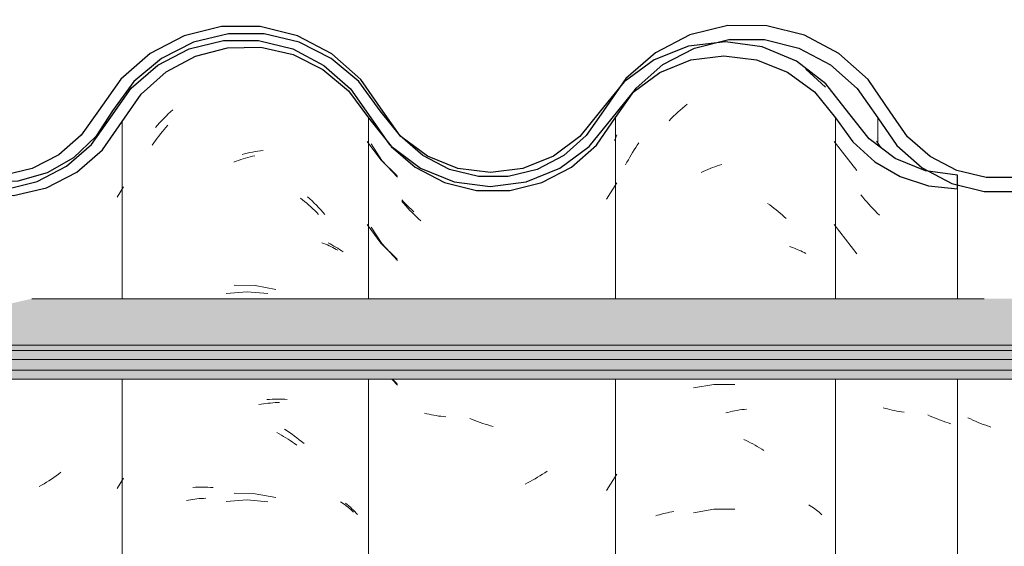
# Model space of a CAD drawing. Header units: metres. Extents: x -28.2 to 13.6, y -1.6 to 5.9.
# Tile 72 of 159: x -16.201 to -15.844, y 3.718 to 3.908. Entities that reach past the tile are written whole.
import ezdxf

# ---------------------------------------------------------------- set-up
doc = ezdxf.new("R2010")
doc.units = ezdxf.units.M
doc.layers.add('A-GLAZ-CWMG', color=7, linetype='Continuous', lineweight=5)
doc.layers.add('A-ROOF', color=7, linetype='Continuous', lineweight=5)
pattern_1 = [(50, (-14.575, 2.812), (0.364365, -0.031877), [0.0381, -0.4191]), (355, (-14.575, 2.812), (-0.070485, 0.382117), [0.03048, -0.33528]), (100.451, (-14.545, 2.81), (0.293886, 0.35023), [0.03238, -0.35618]), (46.184, (-14.575, 2.914), (0.54216, -0.08408), [0.05715, -0.62865]), (96.636, (-14.53, 2.907), (0.4748, 0.49485), [0.04857, -0.53427]), (351.184, (-14.575, 2.914), (0.47481, 0.49485), [0.04572, -0.50292]), (21, (-14.524, 2.888), (0.303226, -0.204528), [0.0381, -0.4191]), (326, (-14.524, 2.888), (0.123607, 0.36838), [0.03048, -0.33528]), (71.451, (-14.499, 2.871), (0.426833, 0.16384), [0.03238, -0.35618]), (37.5, (-14.575, 2.812), (0.0061807, 0.169108), [0.01676, -0.31445, 0.01676, -0.3236, -0.33655]), (37.5, (-14.575, 2.812), (0.0061807, 0.169108), [-0.67158, 0.01676, -0.31979]), (7.5, (-14.575, 2.812), (0.133641, 0.200358), [0.01676, -0.17729, 0.01676, -0.30683, -0.12827]), (7.5, (-14.575, 2.812), (0.133641, 0.200358), [-0.51765, 0.01676, -0.11151]), (327.5, (-14.688, 2.812), (0.2711816, -0.0114606), [0.01676, -0.11024, 0.01676, -0.37948, -0.52578]), (327.5, (-14.688, 2.812), (0.2711816, -0.0114606), [-0.52324, 0.01676, -0.50902]), (317.5, (-14.739, 2.812), (0.296258, 0.05085), [0.01676, -0.14834, 0.01676, -0.24638, -0.37338]), (317.5, (-14.739, 2.812), (0.296258, 0.05085), [-0.42824, 0.01676, -0.35662])]

# ---------------------------------------------------------------- blocks, each defined once
blk = doc.blocks.new('FP_11-D')
at = {"layer": 'A-GLAZ-CWMG', "color": 9, "true_color": 0xc0c0c0}
for p, q in [((-15.96192, 3.87499), (-15.96109, 3.87573)), ((-15.96109, 3.87573), (-15.96025, 3.87645)), ((-15.96025, 3.87645), (-15.9594, 3.87716)), ((-15.9594, 3.87716), (-15.95854, 3.87785)), ((-15.96514, 3.87188), (-15.96435, 3.87268)), ((-15.96435, 3.87268), (-15.96355, 3.87347)), ((-15.96355, 3.87347), (-15.96274, 3.87424)), ((-15.96274, 3.87424), (-15.96192, 3.87499))]:
    blk.add_line(p, q, dxfattribs=at)
blk = doc.blocks.new('FP_12-D')
at = {"layer": 'A-GLAZ-CWMG', "color": 9, "true_color": 0xc0c0c0}
for p, q in [((-15.98451, 3.86577), (-15.98498, 3.86474)), ((-15.98406, 3.86682), (-15.98451, 3.86577)), ((-16.07317, 3.8635), (-16.06922, 3.85752)), ((-16.06922, 3.85752), (-16.0636, 3.85146)), ((-15.98789, 3.84342), (-15.98406, 3.84939)), ((-16.06131, 3.84184), (-16.06203, 3.84267)), ((-16.06058, 3.84101), (-16.06131, 3.84184)), ((-16.05983, 3.8402), (-16.06058, 3.84101)), ((-16.05908, 3.8394), (-16.05983, 3.8402)), ((-16.05831, 3.83862), (-16.05908, 3.8394)), ((-16.05754, 3.83785), (-16.05831, 3.83862)), ((-16.05675, 3.8371), (-16.05754, 3.83785)), ((-16.05596, 3.83636), (-16.05675, 3.8371)), ((-16.07317, 3.83336), (-16.06922, 3.82738)), ((-16.05516, 3.83563), (-16.05596, 3.83636)), ((-16.06922, 3.82738), (-16.0636, 3.82131)), ((-16.06559, 3.77825), (-16.0636, 3.7761)), ((-16.05294, 3.76574), (-16.05377, 3.76594)), ((-16.05211, 3.76555), (-16.05294, 3.76574)), ((-16.05127, 3.76537), (-16.05211, 3.76555)), ((-16.05042, 3.76521), (-16.05127, 3.76537)), ((-16.04956, 3.76506), (-16.05042, 3.76521)), ((-16.04869, 3.76493), (-16.04956, 3.76506)), ((-16.04782, 3.76482), (-16.04869, 3.76493)), ((-16.04694, 3.76472), (-16.04782, 3.76482)), ((-16.04606, 3.76464), (-16.04694, 3.76472)), ((-16.03645, 3.76363), (-16.03738, 3.76402)), ((-16.03552, 3.76326), (-16.03645, 3.76363)), ((-16.03458, 3.76291), (-16.03552, 3.76326)), ((-16.03364, 3.76258), (-16.03458, 3.76291)), ((-16.03271, 3.76226), (-16.03364, 3.76258)), ((-16.03176, 3.76196), (-16.03271, 3.76226)), ((-16.03082, 3.76168), (-16.03176, 3.76196)), ((-16.02988, 3.76141), (-16.03082, 3.76168)), ((-16.02894, 3.76117), (-16.02988, 3.76141)), ((-16.01105, 3.74384), (-16.01194, 3.74328)), ((-16.01017, 3.74441), (-16.01105, 3.74384)), ((-16.0093, 3.745), (-16.01017, 3.74441)), ((-15.98789, 3.73792), (-15.98406, 3.74389)), ((-16.01645, 3.74074), (-16.01736, 3.74028)), ((-16.01553, 3.74121), (-16.01645, 3.74074)), ((-16.01463, 3.74171), (-16.01553, 3.74121)), ((-16.01373, 3.74222), (-16.01463, 3.74171)), ((-16.01283, 3.74274), (-16.01373, 3.74222)), ((-16.01194, 3.74328), (-16.01283, 3.74274))]:
    blk.add_line(p, q, dxfattribs=at)
blk = doc.blocks.new('FP_13-D')
at = {"layer": 'A-GLAZ-CWMG', "color": 9, "true_color": 0xc0c0c0}
for p, q in [((-16.14587, 3.87508), (-16.14505, 3.87583)), ((-16.14906, 3.87191), (-16.14828, 3.87273)), ((-16.14828, 3.87273), (-16.14748, 3.87352)), ((-16.14748, 3.87352), (-16.14668, 3.87431)), ((-16.14668, 3.87431), (-16.14587, 3.87508)), ((-16.15134, 3.86938), (-16.15059, 3.87024)), ((-16.15059, 3.87024), (-16.14983, 3.87108)), ((-16.14983, 3.87108), (-16.14906, 3.87191)), ((-16.11994, 3.85965), (-16.11898, 3.8599)), ((-16.11898, 3.8599), (-16.11803, 3.86013)), ((-16.11803, 3.86013), (-16.11707, 3.86034)), ((-16.11707, 3.86034), (-16.11612, 3.86054)), ((-16.11612, 3.86054), (-16.11517, 3.86072)), ((-16.11517, 3.86072), (-16.11422, 3.86088)), ((-16.11422, 3.86088), (-16.11327, 3.86102)), ((-16.11327, 3.86102), (-16.11233, 3.86114)), ((-16.09621, 3.8443), (-16.09538, 3.84356)), ((-16.09538, 3.84356), (-16.09456, 3.8428)), ((-16.09456, 3.8428), (-16.09376, 3.84202)), ((-16.09376, 3.84202), (-16.09296, 3.84123)), ((-16.09296, 3.84123), (-16.09217, 3.84043)), ((-16.09217, 3.84043), (-16.0914, 3.8396)), ((-16.0914, 3.8396), (-16.09063, 3.83877)), ((-16.09063, 3.83877), (-16.08988, 3.83792)), ((-16.08876, 3.82759), (-16.08804, 3.82724)), ((-16.08804, 3.82724), (-16.08733, 3.82688)), ((-16.08733, 3.82688), (-16.08663, 3.8265)), ((-16.08663, 3.8265), (-16.08594, 3.82611)), ((-16.08594, 3.82611), (-16.08527, 3.82571)), ((-16.08527, 3.82571), (-16.08461, 3.82529)), ((-16.08461, 3.82529), (-16.08397, 3.82486)), ((-16.08397, 3.82486), (-16.08333, 3.82442)), ((-16.11517, 3.81214), (-16.12281, 3.81236)), ((-16.10766, 3.81075), (-16.11517, 3.81214)), ((-16.1109, 3.77086), (-16.10997, 3.77094)), ((-16.10997, 3.77094), (-16.10904, 3.77099)), ((-16.10904, 3.77099), (-16.10811, 3.77103)), ((-16.10811, 3.77103), (-16.10719, 3.77106)), ((-16.10719, 3.77106), (-16.10627, 3.77106)), ((-16.10627, 3.77106), (-16.10536, 3.77105)), ((-16.10536, 3.77105), (-16.10445, 3.77102)), ((-16.10445, 3.77102), (-16.10355, 3.77097)), ((-16.10448, 3.76013), (-16.10358, 3.75955)), ((-16.10358, 3.75955), (-16.10269, 3.75894)), ((-16.10269, 3.75894), (-16.1018, 3.75832)), ((-16.1018, 3.75832), (-16.10092, 3.75769)), ((-16.10092, 3.75769), (-16.10004, 3.75703)), ((-16.10004, 3.75703), (-16.09918, 3.75636)), ((-16.09918, 3.75636), (-16.09832, 3.75567)), ((-16.09832, 3.75567), (-16.09747, 3.75497)), ((-16.13774, 3.73905), (-16.13684, 3.73911)), ((-16.13684, 3.73911), (-16.13594, 3.73915)), ((-16.13594, 3.73915), (-16.13503, 3.73917)), ((-16.13503, 3.73917), (-16.13411, 3.73917)), ((-16.13411, 3.73917), (-16.13319, 3.73916)), ((-16.13319, 3.73916), (-16.13227, 3.73913)), ((-16.13227, 3.73913), (-16.13134, 3.73908)), ((-16.13134, 3.73908), (-16.1304, 3.73901)), ((-16.11517, 3.73678), (-16.12281, 3.737)), ((-16.10766, 3.73539), (-16.11517, 3.73678)), ((-16.08241, 3.73331), (-16.08181, 3.73284)), ((-16.08181, 3.73284), (-16.08123, 3.73236)), ((-16.08123, 3.73236), (-16.08066, 3.73186)), ((-16.08066, 3.73186), (-16.08011, 3.73136)), ((-16.08011, 3.73136), (-16.07958, 3.73085)), ((-16.07958, 3.73085), (-16.07906, 3.73032)), ((-16.07906, 3.73032), (-16.07855, 3.72979)), ((-16.07855, 3.72979), (-16.07806, 3.72924))]:
    blk.add_line(p, q, dxfattribs=at)
blk = doc.blocks.new('FP_21-D')
at = {"layer": 'A-GLAZ-CWMG', "color": 9, "true_color": 0xc0c0c0}
for p, q in [((-15.89002, 3.86441), (-15.88833, 3.86208)), ((-15.85594, 3.76388), (-15.85685, 3.76433)), ((-15.85501, 3.76345), (-15.85594, 3.76388)), ((-15.85409, 3.76304), (-15.85501, 3.76345)), ((-15.85316, 3.76264), (-15.85409, 3.76304)), ((-15.85223, 3.76226), (-15.85316, 3.76264)), ((-15.85129, 3.7619), (-15.85223, 3.76226)), ((-15.85036, 3.76156), (-15.85129, 3.7619)), ((-15.84942, 3.76123), (-15.85036, 3.76156)), ((-15.84848, 3.76092), (-15.84942, 3.76123))]:
    blk.add_line(p, q, dxfattribs=at)
blk = doc.blocks.new('Rectangular Mullion - Telha Fibrocimento - Ondulada-1908998-D')
at = {"layer": 'A-GLAZ-CWMG', "true_color": 0x808080}
h = blk.add_hatch(dxfattribs=at)
h.set_pattern_fill('FP_4', color=8, style=0, pattern_type=2)
h.set_pattern_definition(pattern_1)
h.paths.add_polyline_path([(-15.64976, 3.84479), (-15.63673, 3.84814), (-15.6268, 3.85325), (-15.6175, 3.86139), (-15.60349, 3.88151), (-15.59446, 3.88956), (-15.58383, 3.89525), (-15.57189, 3.89828), (-15.55888, 3.89817), (-15.54622, 3.89472), (-15.53761, 3.89044), (-15.52835, 3.88268), (-15.51284, 3.86263), (-15.50226, 3.85474), (-15.4887, 3.8496), (-15.47691, 3.84809), (-15.47004, 3.84896), (-15.47004, 3.85399), (-15.47701, 3.85312), (-15.49005, 3.85517), (-15.49973, 3.85907), (-15.50932, 3.86618), (-15.52835, 3.88917), (-15.53459, 3.89446), (-15.54841, 3.90088), (-15.56015, 3.90338), (-15.57218, 3.90331), (-15.58454, 3.90035), (-15.59617, 3.89446), (-15.60615, 3.88602), (-15.6175, 3.86993), (-15.61994, 3.86612), (-15.62911, 3.85783), (-15.63783, 3.85294), (-15.64976, 3.84995), (-15.65929, 3.84966), (-15.67009, 3.852), (-15.68002, 3.85688), (-15.68851, 3.86402), (-15.69508, 3.873), (-15.70307, 3.88597), (-15.71397, 3.89657), (-15.72711, 3.90414), (-15.74362, 3.90826), (-15.75724, 3.90846), (-15.77153, 3.90514), (-15.78499, 3.89818), (-15.79635, 3.88808), (-15.81108, 3.86642), (-15.81921, 3.85911), (-15.82883, 3.85398), (-15.83938, 3.8513), (-15.85094, 3.85141), (-15.86272, 3.8548), (-15.87051, 3.85886), (-15.87871, 3.86609), (-15.89303, 3.88678), (-15.90361, 3.8962), (-15.91807, 3.90331), (-15.93058, 3.90625), (-15.9455, 3.90591), (-15.95759, 3.90297), (-15.97013, 3.89645), (-15.98078, 3.88711), (-15.98893, 3.87548), (-15.98561, 3.87301), (-15.9947, 3.86206), (-16.00499, 3.8551), (-16.00637, 3.85771), (-16.01122, 3.85463), (-16.01292, 3.85426), (-16.01217, 3.85165), (-16.0187, 3.84951), (-16.03001, 3.84808), (-16.03902, 3.84978), (-16.04234, 3.85233), (-16.04305, 3.84978), (-16.05672, 3.85583), (-16.06129, 3.85862), (-16.05526, 3.85402), (-16.04657, 3.84949), (-16.03427, 3.84662), (-16.02269, 3.84668), (-16.01122, 3.84951), (-16.00055, 3.8551), (-15.9915, 3.86308), (-15.97714, 3.88364), (-15.96742, 3.8922), (-15.95598, 3.89818), (-15.94346, 3.90126), (-15.92978, 3.90106), (-15.9161, 3.89713), (-15.90663, 3.89216), (-15.89693, 3.88359), (-15.88134, 3.86178), (-15.87347, 3.85479), (-15.86057, 3.8486), (-15.85026, 3.84624), (-15.83882, 3.84628), (-15.82705, 3.84925), (-15.81634, 3.85498), (-15.80729, 3.86313), (-15.79111, 3.88604), (-15.78253, 3.89375), (-15.77047, 3.90015), (-15.75679, 3.90342), (-15.74168, 3.90289), (-15.73041, 3.90003), (-15.71839, 3.89356), (-15.70825, 3.88435), (-15.69383, 3.86257), (-15.68477, 3.85414), (-15.67397, 3.84816), (-15.66207, 3.84498), (-15.65929, 3.84494)])
h.paths.add_polyline_path([(-16.17445, 3.8633), (-16.17521, 3.86397), (-16.17409, 3.86502)])
h.paths.add_polyline_path([(-16.2139, 3.84695), (-16.20576, 3.84697), (-16.19413, 3.84984), (-16.1835, 3.85538), (-16.17445, 3.8633), (-16.17084, 3.8694), (-16.16819, 3.87351), (-16.16749, 3.87314), (-16.16632, 3.8748), (-16.16684, 3.87561), (-16.16058, 3.88408), (-16.16008, 3.88363), (-16.15042, 3.89205), (-16.13683, 3.89848), (-16.12669, 3.90094), (-16.11247, 3.90109), (-16.11188, 3.90338), (-16.09922, 3.90035), (-16.0883, 3.89482), (-16.09024, 3.89192), (-16.0898, 3.89153), (-16.08275, 3.88533), (-16.08524, 3.89002), (-16.07998, 3.88802), (-16.07773, 3.88611), (-16.08062, 3.88346), (-16.07325, 3.87295), (-16.06946, 3.87502), (-16.06717, 3.87295), (-16.07692, 3.88685), (-16.08759, 3.89619), (-16.10156, 3.90302), (-16.11394, 3.90594), (-16.12732, 3.90596), (-16.14088, 3.90265), (-16.15328, 3.89619), (-16.16383, 3.88697), (-16.1798, 3.86524), (-16.18638, 3.85951), (-16.19598, 3.85454), (-16.20646, 3.85198), (-16.21772, 3.85209), (-16.22936, 3.85539), (-16.22298, 3.85198), (-16.21253, 3.84926), (-16.21389, 3.84697)])
h.paths.add_polyline_path([(-16.37552, 3.84723), (-16.36362, 3.84723), (-16.35204, 3.85003), (-16.34143, 3.85546), (-16.33146, 3.86448), (-16.31988, 3.88065), (-16.3128, 3.88684), (-16.30448, 3.89117), (-16.29539, 3.8934), (-16.28545, 3.89325), (-16.27577, 3.89056), (-16.26861, 3.88684), (-16.26125, 3.88025), (-16.2491, 3.86313), (-16.24002, 3.85526), (-16.23897, 3.85526), (-16.23963, 3.85587), (-16.23777, 3.85965), (-16.24683, 3.86257), (-16.24249, 3.86402), (-16.24683, 3.86852), (-16.25, 3.87298), (-16.25361, 3.87295), (-16.2622, 3.88521), (-16.27139, 3.89356), (-16.27788, 3.89657), (-16.28603, 3.89842), (-16.29668, 3.89824), (-16.30619, 3.89592), (-16.31555, 3.89106), (-16.32351, 3.88412), (-16.33609, 3.86661), (-16.34572, 3.85887), (-16.35418, 3.85462), (-16.3648, 3.85218), (-16.37456, 3.85218), (-16.38192, 3.84878), (-16.38004, 3.84832)])
h.paths.add_polyline_path([(-16.38005, 3.84925), (-16.38083, 3.8513), (-16.38472, 3.85003), (-16.38183, 3.84954)])
h.paths.add_polyline_path([(-16.38709, 3.85003), (-16.38623, 3.85286), (-16.38192, 3.85398), (-16.38709, 3.85557), (-16.39765, 3.86193), (-16.40517, 3.8694), (-16.41014, 3.87669), (-16.41382, 3.87295), (-16.40678, 3.86325), (-16.39584, 3.85451), (-16.39182, 3.85245)])
h.paths.add_polyline_path([(-16.03441, 3.85054), (-16.03427, 3.85163), (-16.03799, 3.85255), (-16.0349, 3.85081)])
h.paths.add_polyline_path([(-16.06604, 3.86328), (-16.06259, 3.86641), (-16.06794, 3.8694), (-16.0663, 3.86411)])
at = {"layer": 'A-GLAZ-CWMG', "lineweight": 25}
blk.add_line((-16.07325, 3.87295), (-16.06631, 3.86303), dxfattribs=at)
at = {"layer": 'A-GLAZ-CWMG'}
for p, q in [((-15.98457, 3.80742), (-15.98457, 3.87301)), ((-15.8895, 3.87295), (-15.8895, 3.86296)), ((-15.98457, 3.54319), (-15.98457, 3.77825))]:
    blk.add_line(p, q, dxfattribs=at)
at = {"layer": 'A-GLAZ-CWMG', "lineweight": 25, "flags": 128}
for points in [[(-16.06885, 3.87535), (-16.07692, 3.88685), (-16.08744, 3.89611), (-16.09983, 3.90259), (-16.11338, 3.90594), (-16.12732, 3.90596), (-16.14088, 3.90265), (-16.15328, 3.89619), (-16.16383, 3.88697), (-16.17193, 3.87548)], [(-15.88497, 3.87509), (-15.89303, 3.88678), (-15.90361, 3.8962), (-15.9161, 3.90281), (-15.92978, 3.90625), (-15.94388, 3.9063), (-15.95759, 3.90297), (-15.97013, 3.89645), (-15.98078, 3.88711), (-15.98893, 3.87548)], [(-16.16749, 3.87314), (-16.16008, 3.88363), (-16.15042, 3.89205), (-16.13908, 3.89793), (-16.12669, 3.90094), (-16.11394, 3.90091), (-16.10156, 3.89785), (-16.09024, 3.89192), (-16.08062, 3.88346), (-16.07325, 3.87295)], [(-15.98457, 3.87301), (-15.97714, 3.88364), (-15.96742, 3.8922), (-15.95598, 3.89818), (-15.94346, 3.90126), (-15.93058, 3.90125), (-15.91807, 3.89816), (-15.90663, 3.89216), (-15.89693, 3.88359), (-15.8895, 3.87295)], [(-16.2561, 3.87295), (-16.2491, 3.86313), (-16.24002, 3.85526), (-16.22936, 3.84976), (-16.21772, 3.84694), (-16.20576, 3.84697), (-16.19413, 3.84984), (-16.1835, 3.85538), (-16.17445, 3.8633), (-16.16749, 3.87314)], [(-16.17193, 3.87548), (-16.17821, 3.86663), (-16.18638, 3.85951), (-16.19598, 3.85454), (-16.20646, 3.85198), (-16.21724, 3.85198), (-16.22772, 3.85454), (-16.23731, 3.85951), (-16.24548, 3.86663), (-16.25177, 3.87548)], [(-15.98893, 3.87548), (-15.99516, 3.86653), (-16.00331, 3.85932), (-16.01292, 3.85426), (-16.02344, 3.85165), (-16.03427, 3.85163), (-16.04479, 3.85421), (-16.05442, 3.85923), (-16.06259, 3.86641), (-16.06885, 3.87535)], [(-16.06589, 3.86257), (-16.05724, 3.85506), (-16.04657, 3.84949), (-16.0349, 3.84662), (-16.02289, 3.84663), (-16.01122, 3.84951), (-16.00055, 3.8551), (-15.9915, 3.86308), (-15.98457, 3.87301)], [(-15.8895, 3.87295), (-15.88258, 3.86288), (-15.87347, 3.85479), (-15.86272, 3.84913), (-15.85094, 3.84624), (-15.83882, 3.84628), (-15.82705, 3.84925), (-15.81634, 3.85498), (-15.80729, 3.86313), (-15.80043, 3.87324)], [(-15.80491, 3.87548), (-15.81108, 3.86642), (-15.81921, 3.85911), (-15.82883, 3.85398), (-15.83938, 3.8513), (-15.85026, 3.85125), (-15.86084, 3.85382), (-15.87051, 3.85886), (-15.87871, 3.86609), (-15.88497, 3.87509)]]:
    blk.add_lwpolyline(points, dxfattribs=at)
at = {"layer": 'A-GLAZ-CWMG'}
for name in ['FP_13-D', 'FP_11-D', 'FP_12-D', 'FP_21-D']:
    blk.add_blockref(name, (0, 0), dxfattribs=at)
blk = doc.blocks.new('FP_29-D')
at = {"layer": 'A-GLAZ-CWMG', "color": 9, "true_color": 0xc0c0c0}
for p, q in [((-15.90532, 3.86439), (-15.8971, 3.85383)), ((-15.89489, 3.84413), (-15.89559, 3.84499)), ((-15.89418, 3.84328), (-15.89489, 3.84413)), ((-15.89346, 3.84244), (-15.89418, 3.84328)), ((-15.89272, 3.84161), (-15.89346, 3.84244)), ((-15.89198, 3.8408), (-15.89272, 3.84161)), ((-15.89123, 3.84), (-15.89198, 3.8408)), ((-15.89046, 3.83922), (-15.89123, 3.84)), ((-15.88969, 3.83845), (-15.89046, 3.83922)), ((-15.88891, 3.83769), (-15.88969, 3.83845)), ((-15.90532, 3.83425), (-15.8971, 3.82369)), ((-15.88675, 3.76771), (-15.88755, 3.76795)), ((-15.88593, 3.76749), (-15.88675, 3.76771)), ((-15.8851, 3.76728), (-15.88593, 3.76749)), ((-15.88427, 3.76708), (-15.8851, 3.76728)), ((-15.88343, 3.7669), (-15.88427, 3.76708)), ((-15.88258, 3.76674), (-15.88343, 3.7669)), ((-15.88173, 3.76659), (-15.88258, 3.76674)), ((-15.88086, 3.76645), (-15.88173, 3.76659)), ((-15.87999, 3.76633), (-15.88086, 3.76645)), ((-15.8705, 3.76492), (-15.87142, 3.76534)), ((-15.86957, 3.76451), (-15.8705, 3.76492)), ((-15.86864, 3.76411), (-15.86957, 3.76451)), ((-15.86771, 3.76374), (-15.86864, 3.76411)), ((-15.86678, 3.76338), (-15.86771, 3.76374)), ((-15.86584, 3.76303), (-15.86678, 3.76338)), ((-15.8649, 3.76271), (-15.86584, 3.76303)), ((-15.86397, 3.7624), (-15.8649, 3.76271)), ((-15.86303, 3.76211), (-15.86397, 3.7624))]:
    blk.add_line(p, q, dxfattribs=at)
blk = doc.blocks.new('FP_30-D')
at = {"layer": 'A-GLAZ-CWMG', "color": 9, "true_color": 0xc0c0c0}
for p, q in [((-15.97781, 3.86128), (-15.97725, 3.86214)), ((-15.97725, 3.86214), (-15.97668, 3.86299)), ((-15.97668, 3.86299), (-15.97609, 3.86383)), ((-15.97991, 3.85774), (-15.9794, 3.85864)), ((-15.9794, 3.85864), (-15.97888, 3.85953)), ((-15.97888, 3.85953), (-15.97835, 3.86041)), ((-15.97835, 3.86041), (-15.97781, 3.86128)), ((-15.98089, 3.85591), (-15.98041, 3.85683)), ((-15.98041, 3.85683), (-15.97991, 3.85774)), ((-15.95192, 3.85387), (-15.95109, 3.85423)), ((-15.95109, 3.85423), (-15.95025, 3.85457)), ((-15.95025, 3.85457), (-15.94942, 3.8549)), ((-15.94942, 3.8549), (-15.94858, 3.85521)), ((-15.94858, 3.85521), (-15.94774, 3.85551)), ((-15.94774, 3.85551), (-15.9469, 3.85579)), ((-15.9469, 3.85579), (-15.94606, 3.85605)), ((-15.95357, 3.8531), (-15.95275, 3.85349)), ((-15.95275, 3.85349), (-15.95192, 3.85387)), ((-15.92945, 3.84193), (-15.92867, 3.84138)), ((-15.92867, 3.84138), (-15.92789, 3.84081)), ((-15.92789, 3.84081), (-15.92713, 3.84023)), ((-15.92713, 3.84023), (-15.92637, 3.83963)), ((-15.92637, 3.83963), (-15.92562, 3.83902)), ((-15.92562, 3.83902), (-15.92487, 3.8384)), ((-15.92487, 3.8384), (-15.92414, 3.83776)), ((-15.92414, 3.83776), (-15.92341, 3.83711)), ((-15.92341, 3.83711), (-15.92269, 3.83644)), ((-15.92148, 3.82627), (-15.92079, 3.82604)), ((-15.92079, 3.82604), (-15.9201, 3.8258)), ((-15.9201, 3.8258), (-15.91942, 3.82555)), ((-15.91942, 3.82555), (-15.91875, 3.82529)), ((-15.91875, 3.82529), (-15.91809, 3.82501)), ((-15.91809, 3.82501), (-15.91745, 3.82472)), ((-15.91745, 3.82472), (-15.91681, 3.82442)), ((-15.91681, 3.82442), (-15.91618, 3.82411)), ((-15.91618, 3.82411), (-15.91557, 3.82378)), ((-15.9489, 3.77637), (-15.95634, 3.77509)), ((-15.94135, 3.77635), (-15.9489, 3.77637)), ((-15.94464, 3.76603), (-15.9438, 3.76625)), ((-15.9438, 3.76625), (-15.94296, 3.76645)), ((-15.94296, 3.76645), (-15.94212, 3.76664)), ((-15.94212, 3.76664), (-15.94128, 3.76681)), ((-15.94128, 3.76681), (-15.94045, 3.76697)), ((-15.94045, 3.76697), (-15.93961, 3.76711)), ((-15.93961, 3.76711), (-15.93878, 3.76723)), ((-15.93878, 3.76723), (-15.93795, 3.76734)), ((-15.93795, 3.76734), (-15.93713, 3.76743)), ((-15.93809, 3.75643), (-15.93726, 3.75605)), ((-15.93726, 3.75605), (-15.93644, 3.75564)), ((-15.93644, 3.75564), (-15.93562, 3.75523)), ((-15.93562, 3.75523), (-15.9348, 3.7548)), ((-15.9348, 3.7548), (-15.93399, 3.75435)), ((-15.93399, 3.75435), (-15.93318, 3.75388)), ((-15.93318, 3.75388), (-15.93238, 3.7534)), ((-15.93238, 3.7534), (-15.93158, 3.75291)), ((-15.93158, 3.75291), (-15.93078, 3.7524)), ((-15.9686, 3.72917), (-15.96789, 3.72938)), ((-15.96789, 3.72938), (-15.96717, 3.72957)), ((-15.96717, 3.72957), (-15.96644, 3.72974)), ((-15.96644, 3.72974), (-15.9657, 3.7299)), ((-15.9657, 3.7299), (-15.96496, 3.73005)), ((-15.96496, 3.73005), (-15.96421, 3.73018)), ((-15.96421, 3.73018), (-15.96345, 3.7303)), ((-15.9489, 3.73116), (-15.95634, 3.72988)), ((-15.94135, 3.73114), (-15.9489, 3.73116)), ((-15.91455, 3.73277), (-15.91396, 3.73242)), ((-15.91396, 3.73242), (-15.91339, 3.73205)), ((-15.91339, 3.73205), (-15.91283, 3.73167)), ((-15.91283, 3.73167), (-15.91228, 3.73128)), ((-15.91228, 3.73128), (-15.91174, 3.73088)), ((-15.91174, 3.73088), (-15.91122, 3.73047)), ((-15.91122, 3.73047), (-15.91071, 3.73005)), ((-15.91071, 3.73005), (-15.91021, 3.72962)), ((-15.91021, 3.72962), (-15.90973, 3.72918)), ((-15.96999, 3.72873), (-15.9693, 3.72896)), ((-15.9693, 3.72896), (-15.9686, 3.72917))]:
    blk.add_line(p, q, dxfattribs=at)
blk = doc.blocks.new('FP_31-D')
at = {"layer": 'A-GLAZ-CWMG', "color": 9, "true_color": 0xc0c0c0}
for p, q in [((-16.07463, 3.86437), (-16.06965, 3.8577)), ((-16.06965, 3.8577), (-16.06366, 3.85188)), ((-16.06117, 3.84228), (-16.06202, 3.84318)), ((-16.06031, 3.8414), (-16.06117, 3.84228)), ((-16.05944, 3.84053), (-16.06031, 3.8414)), ((-16.05856, 3.83969), (-16.05944, 3.84053)), ((-16.05767, 3.83886), (-16.05856, 3.83969)), ((-16.07463, 3.83423), (-16.06965, 3.82755)), ((-16.06965, 3.82755), (-16.06366, 3.82174)), ((-16.06543, 3.77825), (-16.06366, 3.77653))]:
    blk.add_line(p, q, dxfattribs=at)
blk = doc.blocks.new('FP_32-D')
at = {"layer": 'A-GLAZ-CWMG', "color": 9, "true_color": 0xc0c0c0}
for p, q in [((-16.14881, 3.86792), (-16.14817, 3.8687)), ((-16.14817, 3.8687), (-16.14751, 3.86947)), ((-16.14751, 3.86947), (-16.14685, 3.87023)), ((-16.15128, 3.86468), (-16.15068, 3.86551)), ((-16.15068, 3.86551), (-16.15007, 3.86633)), ((-16.15007, 3.86633), (-16.14944, 3.86713)), ((-16.14944, 3.86713), (-16.14881, 3.86792)), ((-16.15246, 3.863), (-16.15188, 3.86385)), ((-16.15188, 3.86385), (-16.15128, 3.86468)), ((-16.12117, 3.85752), (-16.12032, 3.85781)), ((-16.12032, 3.85781), (-16.11948, 3.85807)), ((-16.11948, 3.85807), (-16.11863, 3.85832)), ((-16.11863, 3.85832), (-16.11779, 3.85856)), ((-16.11779, 3.85856), (-16.11694, 3.85878)), ((-16.11694, 3.85878), (-16.1161, 3.85899)), ((-16.1161, 3.85899), (-16.11525, 3.85918)), ((-16.12285, 3.85692), (-16.12201, 3.85723)), ((-16.12201, 3.85723), (-16.12117, 3.85752)), ((-16.09877, 3.84382), (-16.09801, 3.84322)), ((-16.09801, 3.84322), (-16.09725, 3.84261)), ((-16.09725, 3.84261), (-16.0965, 3.84198)), ((-16.0965, 3.84198), (-16.09576, 3.84134)), ((-16.09576, 3.84134), (-16.09503, 3.84069)), ((-16.09503, 3.84069), (-16.0943, 3.84002)), ((-16.0943, 3.84002), (-16.09358, 3.83934)), ((-16.09358, 3.83934), (-16.09287, 3.83865)), ((-16.09287, 3.83865), (-16.09217, 3.83794)), ((-16.09099, 3.8277), (-16.09031, 3.82744)), ((-16.09031, 3.82744), (-16.08964, 3.82717)), ((-16.08964, 3.82717), (-16.08898, 3.82689)), ((-16.08898, 3.82689), (-16.08833, 3.82659)), ((-16.08833, 3.82659), (-16.08769, 3.82628)), ((-16.08769, 3.82628), (-16.08706, 3.82596)), ((-16.08706, 3.82596), (-16.08644, 3.82563)), ((-16.08644, 3.82563), (-16.08584, 3.82529)), ((-16.08584, 3.82529), (-16.08524, 3.82494)), ((-16.11811, 3.80989), (-16.12569, 3.80932)), ((-16.11054, 3.80924), (-16.11811, 3.80989)), ((-16.11382, 3.76904), (-16.11298, 3.76919)), ((-16.11298, 3.76919), (-16.11214, 3.76932)), ((-16.11214, 3.76932), (-16.1113, 3.76944)), ((-16.1113, 3.76944), (-16.11047, 3.76955)), ((-16.11047, 3.76955), (-16.10964, 3.76963)), ((-16.10964, 3.76963), (-16.10881, 3.76971)), ((-16.10881, 3.76971), (-16.10798, 3.76977)), ((-16.10798, 3.76977), (-16.10716, 3.76981)), ((-16.10716, 3.76981), (-16.10634, 3.76984)), ((-16.1073, 3.75892), (-16.10648, 3.75847)), ((-16.10648, 3.75847), (-16.10566, 3.75801)), ((-16.10566, 3.75801), (-16.10485, 3.75754)), ((-16.10485, 3.75754), (-16.10404, 3.75705)), ((-16.10404, 3.75705), (-16.10324, 3.75654)), ((-16.10324, 3.75654), (-16.10244, 3.75602)), ((-16.10244, 3.75602), (-16.10165, 3.75549)), ((-16.10165, 3.75549), (-16.10086, 3.75494)), ((-16.10086, 3.75494), (-16.10008, 3.75438)), ((-16.14008, 3.73434), (-16.13933, 3.73448)), ((-16.13933, 3.73448), (-16.13857, 3.73461)), ((-16.13857, 3.73461), (-16.13781, 3.73473)), ((-16.13781, 3.73473), (-16.13704, 3.73483)), ((-16.13704, 3.73483), (-16.13626, 3.73492)), ((-16.13626, 3.73492), (-16.13547, 3.735)), ((-16.13547, 3.735), (-16.13469, 3.73506)), ((-16.13469, 3.73506), (-16.13389, 3.73511)), ((-16.13389, 3.73511), (-16.13309, 3.73514)), ((-16.11811, 3.73454), (-16.12569, 3.73397)), ((-16.11054, 3.73388), (-16.11811, 3.73454)), ((-16.08425, 3.73389), (-16.08368, 3.73351)), ((-16.08368, 3.73351), (-16.08312, 3.73312)), ((-16.08312, 3.73312), (-16.08258, 3.73272)), ((-16.08258, 3.73272), (-16.08205, 3.73231)), ((-16.08205, 3.73231), (-16.08152, 3.73189)), ((-16.08152, 3.73189), (-16.08102, 3.73146)), ((-16.08102, 3.73146), (-16.08052, 3.73102)), ((-16.08052, 3.73102), (-16.08004, 3.73057)), ((-16.08004, 3.73057), (-16.07957, 3.73012))]:
    blk.add_line(p, q, dxfattribs=at)
blk = doc.blocks.new('FP_33-D')
at = {"layer": 'A-GLAZ-CWMG', "color": 9, "true_color": 0xc0c0c0}
for p, q in [((-16.16519, 3.84415), (-16.16289, 3.84798)), ((-16.18646, 3.74392), (-16.18731, 3.74329)), ((-16.18561, 3.74456), (-16.18646, 3.74392)), ((-16.1917, 3.7404), (-16.1926, 3.73987)), ((-16.19081, 3.74095), (-16.1917, 3.7404)), ((-16.18993, 3.74151), (-16.19081, 3.74095)), ((-16.18905, 3.74209), (-16.18993, 3.74151)), ((-16.18818, 3.74268), (-16.18905, 3.74209)), ((-16.18731, 3.74329), (-16.18818, 3.74268)), ((-16.16519, 3.73865), (-16.16289, 3.74248)), ((-16.1926, 3.73987), (-16.1935, 3.73936))]:
    blk.add_line(p, q, dxfattribs=at)
blk = doc.blocks.new('Rectangular Mullion - Telha Fibrocimento - Ondulada-V22-D')
at = {"layer": 'A-GLAZ-CWMG', "true_color": 0x808080}
h = blk.add_hatch(dxfattribs=at)
h.set_pattern_fill('FP_4', color=8, style=0, pattern_type=2)
h.set_pattern_definition(pattern_1)
h.paths.add_polyline_path([(-16.38005, 3.84925), (-16.38602, 3.85024), (-16.38083, 3.8513), (-16.38035, 3.85003)])
h.paths.add_polyline_path([(-16.20276, 3.84479), (-16.19077, 3.8476), (-16.1798, 3.85325), (-16.1705, 3.86139), (-16.15649, 3.88151), (-16.14746, 3.88956), (-16.13683, 3.89525), (-16.12489, 3.89828), (-16.11188, 3.89817), (-16.09922, 3.89472), (-16.09024, 3.89013), (-16.08062, 3.88171), (-16.06584, 3.86263), (-16.05526, 3.85474), (-16.04305, 3.84978), (-16.04234, 3.85233), (-16.03819, 3.84914), (-16.02991, 3.84809), (-16.01696, 3.84973), (-16.01201, 3.85172), (-16.01292, 3.85426), (-16.01221, 3.85464), (-16.00637, 3.85771), (-16.00474, 3.85464), (-15.99364, 3.86308), (-15.98528, 3.87341), (-15.98893, 3.87548), (-15.98585, 3.88056), (-15.9975, 3.86618), (-16.00709, 3.85907), (-16.01812, 3.85462), (-16.03001, 3.85312), (-16.04305, 3.85517), (-16.05273, 3.85907), (-16.06259, 3.86652), (-16.06966, 3.87491), (-16.07351, 3.87332), (-16.08062, 3.88346), (-16.07773, 3.88611), (-16.08135, 3.88854), (-16.08524, 3.89002), (-16.08275, 3.88533), (-16.09024, 3.89192), (-16.0883, 3.89482), (-16.10156, 3.90091), (-16.11188, 3.90338), (-16.11315, 3.90072), (-16.11394, 3.90091), (-16.1268, 3.90091), (-16.13908, 3.89793), (-16.15042, 3.89205), (-16.16008, 3.88363), (-16.16091, 3.88363), (-16.16689, 3.87543), (-16.16632, 3.8748), (-16.16749, 3.87314), (-16.16843, 3.87314), (-16.17663, 3.86139), (-16.1835, 3.85538), (-16.19413, 3.84984), (-16.20702, 3.84697), (-16.21389, 3.84697), (-16.21164, 3.84966), (-16.21229, 3.84966), (-16.22309, 3.852), (-16.23302, 3.85688), (-16.24151, 3.86402), (-16.2491, 3.87466), (-16.25607, 3.88597), (-16.26697, 3.89657), (-16.28011, 3.90414), (-16.29662, 3.90826), (-16.31024, 3.90846), (-16.32453, 3.90514), (-16.33799, 3.89818), (-16.34935, 3.88808), (-16.36408, 3.86642), (-16.37221, 3.85911), (-16.38183, 3.85398), (-16.3867, 3.85235), (-16.38709, 3.85003), (-16.39051, 3.85178), (-16.39238, 3.8513), (-16.40394, 3.85141), (-16.41572, 3.8548), (-16.42351, 3.85886), (-16.43171, 3.86609), (-16.44603, 3.88678), (-16.45661, 3.8962), (-16.47107, 3.90331), (-16.48358, 3.90625), (-16.49688, 3.9063), (-16.51059, 3.90297), (-16.52313, 3.89645), (-16.53378, 3.88711), (-16.54193, 3.87548), (-16.53861, 3.87301), (-16.5477, 3.86206), (-16.55799, 3.8551), (-16.55937, 3.85771), (-16.56422, 3.85463), (-16.56592, 3.85426), (-16.56517, 3.85165), (-16.5717, 3.84951), (-16.58301, 3.84808), (-16.59202, 3.84978), (-16.59534, 3.85233), (-16.59605, 3.84978), (-16.60972, 3.85583), (-16.61884, 3.86262), (-16.60826, 3.85402), (-16.59957, 3.84949), (-16.58727, 3.84662), (-16.57589, 3.84663), (-16.56303, 3.85013), (-16.55355, 3.8551), (-16.5445, 3.86308), (-16.53014, 3.88364), (-16.52042, 3.8922), (-16.50898, 3.89818), (-16.49646, 3.90126), (-16.48278, 3.90106), (-16.4691, 3.89713), (-16.45963, 3.89216), (-16.44993, 3.88359), (-16.43434, 3.86178), (-16.42647, 3.85479), (-16.41357, 3.8486), (-16.40326, 3.84624), (-16.39182, 3.84628), (-16.3786, 3.85003), (-16.36934, 3.85498), (-16.36029, 3.86313), (-16.34572, 3.8846), (-16.33553, 3.89375), (-16.32347, 3.90015), (-16.30979, 3.90342), (-16.29468, 3.90289), (-16.28341, 3.90003), (-16.27139, 3.89356), (-16.26125, 3.88435), (-16.25361, 3.87295), (-16.24997, 3.87295), (-16.24548, 3.86663), (-16.24225, 3.86381), (-16.24662, 3.86237), (-16.23731, 3.85951), (-16.23963, 3.85587), (-16.23672, 3.85356), (-16.22697, 3.84816), (-16.21507, 3.84498), (-16.20573, 3.84484)])
h.paths.add_polyline_path([(-16.72745, 3.8633), (-16.72821, 3.86397), (-16.72709, 3.86502)])
h.paths.add_polyline_path([(-16.7669, 3.84695), (-16.75876, 3.84697), (-16.74713, 3.84984), (-16.7365, 3.85538), (-16.72745, 3.8633), (-16.72384, 3.8694), (-16.72119, 3.87351), (-16.72049, 3.87314), (-16.71932, 3.8748), (-16.71984, 3.87561), (-16.71358, 3.88408), (-16.71308, 3.88363), (-16.70342, 3.89205), (-16.68983, 3.89848), (-16.67882, 3.90094), (-16.66547, 3.90109), (-16.66488, 3.90338), (-16.65222, 3.90035), (-16.6413, 3.89482), (-16.64324, 3.89192), (-16.6428, 3.89153), (-16.63575, 3.88533), (-16.63824, 3.89002), (-16.63298, 3.88802), (-16.63073, 3.88611), (-16.63362, 3.88346), (-16.62625, 3.87295), (-16.62246, 3.87502), (-16.62017, 3.87295), (-16.62992, 3.88685), (-16.64059, 3.89619), (-16.65456, 3.90302), (-16.66694, 3.90594), (-16.68032, 3.90596), (-16.69388, 3.90265), (-16.70628, 3.89619), (-16.71742, 3.88614), (-16.7328, 3.86524), (-16.73938, 3.85951), (-16.74898, 3.85454), (-16.75946, 3.85198), (-16.77072, 3.85209), (-16.78236, 3.85539), (-16.77598, 3.85198), (-16.76553, 3.84926), (-16.76689, 3.84697)])
h.paths.add_polyline_path([(-15.86057, 3.84716), (-15.86057, 3.8486), (-15.86272, 3.84913), (-15.87378, 3.85436), (-15.88316, 3.85819), (-15.8926, 3.86529), (-15.9083, 3.88523), (-15.91991, 3.89379), (-15.93341, 3.89888), (-15.9455, 3.90037), (-15.94858, 3.9), (-15.95806, 3.89709), (-15.96909, 3.89073), (-15.97713, 3.88295), (-15.9674, 3.8898), (-15.95593, 3.89406), (-15.94346, 3.8952), (-15.93142, 3.89314), (-15.92222, 3.88947), (-15.91248, 3.88232), (-15.8993, 3.86529), (-15.89668, 3.86255), (-15.8895, 3.85638), (-15.88134, 3.85162), (-15.87118, 3.84829), (-15.86084, 3.84719)])
h.paths.add_polyline_path([(-16.92852, 3.84723), (-16.91662, 3.84723), (-16.90504, 3.85003), (-16.89443, 3.85546), (-16.88536, 3.86325), (-16.8718, 3.88159), (-16.8658, 3.88684), (-16.85748, 3.89117), (-16.84839, 3.8934), (-16.83845, 3.89325), (-16.82877, 3.89056), (-16.82161, 3.88684), (-16.81425, 3.88025), (-16.8021, 3.86313), (-16.79302, 3.85526), (-16.79197, 3.85526), (-16.79263, 3.85587), (-16.79077, 3.85965), (-16.79983, 3.86257), (-16.79549, 3.86402), (-16.79983, 3.86852), (-16.803, 3.87298), (-16.80661, 3.87295), (-16.8152, 3.88521), (-16.82439, 3.89356), (-16.83088, 3.89657), (-16.83903, 3.89842), (-16.84968, 3.89824), (-16.85919, 3.89592), (-16.86855, 3.89106), (-16.87651, 3.88412), (-16.88909, 3.86661), (-16.89872, 3.85887), (-16.90718, 3.85462), (-16.9178, 3.85218), (-16.92756, 3.85218), (-16.93492, 3.84878), (-16.93304, 3.84832)])
h.paths.add_polyline_path([(-16.93305, 3.84925), (-16.93383, 3.8513), (-16.93772, 3.85003), (-16.93483, 3.84954)])
h.paths.add_polyline_path([(-16.94009, 3.85003), (-16.93923, 3.85286), (-16.93492, 3.85398), (-16.94009, 3.85557), (-16.95065, 3.86193), (-16.95817, 3.8694), (-16.96314, 3.87669), (-16.96682, 3.87295), (-16.95978, 3.86325), (-16.94884, 3.85451), (-16.94482, 3.85245)])
h.paths.add_polyline_path([(-16.58741, 3.85054), (-16.58727, 3.85163), (-16.59099, 3.85255), (-16.5879, 3.85081)])
h.paths.add_polyline_path([(-16.03441, 3.85054), (-16.03799, 3.85255), (-16.03427, 3.85163)])
h.paths.add_polyline_path([(-16.61904, 3.86328), (-16.61559, 3.86641), (-16.62094, 3.8694), (-16.6193, 3.86411)])
h.paths.add_polyline_path([(-16.06604, 3.86328), (-16.06746, 3.8694), (-16.06285, 3.86618), (-16.06584, 3.86346)])
h.paths.add_polyline_path([(-16.17445, 3.8633), (-16.17445, 3.86468), (-16.17521, 3.86397)])
at = {"layer": 'A-GLAZ-CWMG'}
for p, q in [((-16.07413, 3.80742), (-16.07413, 3.87295)), ((-15.90481, 3.80742), (-15.90481, 3.87295)), ((-16.1634, 3.80742), (-16.1634, 3.87156)), ((-15.86057, 3.80742), (-15.86057, 3.84716)), ((-16.1634, 3.54319), (-16.1634, 3.77825)), ((-16.07413, 3.54319), (-16.07413, 3.77825)), ((-15.90481, 3.54319), (-15.90481, 3.77825)), ((-15.86057, 3.54319), (-15.86057, 3.77825))]:
    blk.add_line(p, q, dxfattribs=at)
at = {"layer": 'A-GLAZ-CWMG', "lineweight": 25}
blk.add_line((-15.86057, 3.84716), (-15.86057, 3.85221), dxfattribs=at)
at = {"layer": 'A-GLAZ-CWMG', "lineweight": 25, "flags": 128}
for points in [[(-16.06983, 3.87548), (-16.07762, 3.88602), (-16.08759, 3.89446), (-16.09922, 3.90035), (-16.11188, 3.90338), (-16.12489, 3.90338), (-16.13754, 3.90035), (-16.14917, 3.89446), (-16.15915, 3.88602), (-16.16693, 3.87548)], [(-16.1634, 3.87156), (-16.15649, 3.88151), (-16.14746, 3.88956), (-16.13683, 3.89525), (-16.12518, 3.89827), (-16.11315, 3.89846), (-16.10141, 3.8958), (-16.09061, 3.89044), (-16.08135, 3.88268), (-16.07413, 3.87295)], [(-15.89996, 3.87458), (-15.9083, 3.88523), (-15.91901, 3.89341), (-15.93142, 3.8986), (-15.94473, 3.90046), (-15.95806, 3.89887), (-15.97057, 3.89393), (-15.98145, 3.88596), (-15.98999, 3.87548)], [(-15.9858, 3.87277), (-15.97817, 3.88218), (-15.96846, 3.88937), (-15.95729, 3.89388), (-15.94535, 3.89543), (-15.93341, 3.89393), (-15.92222, 3.88947), (-15.91248, 3.88232), (-15.90481, 3.87295)], [(-16.25361, 3.87295), (-16.24683, 3.86257), (-16.23777, 3.85414), (-16.22697, 3.84816), (-16.21507, 3.84498), (-16.20276, 3.84479), (-16.19077, 3.8476), (-16.1798, 3.85325), (-16.1705, 3.86139), (-16.1634, 3.87156)], [(-16.16693, 3.87548), (-16.17294, 3.86612), (-16.18099, 3.85847), (-16.19061, 3.853), (-16.20125, 3.85), (-16.21229, 3.84966), (-16.22309, 3.852), (-16.23302, 3.85688), (-16.24151, 3.86402), (-16.24808, 3.873)], [(-16.07413, 3.87295), (-16.06584, 3.86263), (-16.05526, 3.85474), (-16.04305, 3.84978), (-16.03001, 3.84808), (-16.01696, 3.84973), (-16.00474, 3.85464), (-15.99413, 3.86248), (-15.9858, 3.87277)], [(-15.98999, 3.87548), (-15.9975, 3.86618), (-16.00709, 3.85907), (-16.01812, 3.85462), (-16.02991, 3.8531), (-16.0417, 3.85462), (-16.05273, 3.85907), (-16.06232, 3.86618), (-16.06983, 3.87548)], [(-15.90481, 3.87295), (-15.89853, 3.86422), (-15.89059, 3.85701), (-15.88134, 3.85162), (-15.87118, 3.84829), (-15.86057, 3.84716)], [(-15.86057, 3.85221), (-15.87224, 3.85373), (-15.88316, 3.85819), (-15.8926, 3.86529), (-15.89996, 3.87458)]]:
    blk.add_lwpolyline(points, dxfattribs=at)
at = {"layer": 'A-GLAZ-CWMG'}
for name in ['FP_32-D', 'FP_31-D', 'FP_30-D', 'FP_29-D', 'FP_33-D']:
    blk.add_blockref(name, (0, 0), dxfattribs=at)
blk = doc.blocks.new('LONGARINA_STEEL_FRAME - LONGARINA_STEEL_FRAME-1917798-D')
at = {"layer": 'A-ROOF', "true_color": 0x9fa09c}
h = blk.add_hatch(color=253, dxfattribs=at)
h.paths.add_polyline_path([(-18.04504, 3.79061), (-16.79254, 3.79061), (-16.79254, 3.80742), (-17.30207, 3.80742), (-17.30876, 3.80589), (-17.32107, 3.80607), (-17.32624, 3.80742), (-18.04504, 3.80742)])
h.paths.add_polyline_path([(-15.50504, 3.79061), (-15.50504, 3.80742), (-15.64307, 3.80742), (-15.64976, 3.80589), (-15.66207, 3.80607), (-15.66724, 3.80742), (-16.19607, 3.80742), (-16.20276, 3.80589), (-16.21507, 3.80607), (-16.22024, 3.80742), (-16.74907, 3.80742), (-16.75754, 3.80548), (-16.75754, 3.79061), (-15.55954, 3.79061)])
h = blk.add_hatch(color=253, dxfattribs=at)
h.paths.add_polyline_path([(-16.8718, 3.78863), (-16.79254, 3.78863), (-16.79254, 3.79061), (-18.04504, 3.79061), (-18.04504, 3.78863), (-16.89544, 3.78863)])
h.paths.add_polyline_path([(-15.50504, 3.78863), (-15.50504, 3.79061), (-16.75754, 3.79061), (-16.75754, 3.78863), (-15.55954, 3.78863)])
h = blk.add_hatch(color=253, dxfattribs=at)
h.paths.add_polyline_path([(-18.04504, 3.78537), (-16.79254, 3.78537), (-16.79254, 3.78863), (-18.04504, 3.78863), (-18.04504, 3.78764)])
h.paths.add_polyline_path([(-15.50504, 3.78537), (-15.50504, 3.78863), (-16.75754, 3.78863), (-16.75754, 3.78537), (-15.55954, 3.78537)])
h = blk.add_hatch(color=253, dxfattribs=at)
h.paths.add_polyline_path([(-16.79254, 3.78151), (-16.79254, 3.78537), (-18.04504, 3.78537), (-18.04504, 3.78151), (-16.79461, 3.78151)])
h.paths.add_polyline_path([(-15.50504, 3.78151), (-15.50504, 3.78537), (-16.75754, 3.78537), (-16.75754, 3.78151), (-15.55954, 3.78151)])
h = blk.add_hatch(color=253, dxfattribs=at)
h.paths.add_polyline_path([(-15.55954, 3.77825), (-15.50504, 3.77825), (-15.50504, 3.78151), (-16.75754, 3.78151), (-16.75754, 3.77825), (-15.56015, 3.77825)])
h.paths.add_polyline_path([(-18.04504, 3.77825), (-16.79254, 3.77825), (-16.79302, 3.78151), (-18.04504, 3.78151)])
at = {"layer": 'A-ROOF'}
for p, q in [((-15.85094, 3.80742), (-16.19607, 3.80742)), ((-15.50504, 3.79061), (-16.75754, 3.79061)), ((-15.50504, 3.78863), (-16.75754, 3.78863)), ((-15.50504, 3.78537), (-16.75754, 3.78537)), ((-15.50504, 3.78151), (-16.75754, 3.78151)), ((-15.50504, 3.77825), (-16.75754, 3.77825))]:
    blk.add_line(p, q, dxfattribs=at)

msp = doc.modelspace()

# ---------------------------------------------------------------- block references
at = {"layer": 'A-GLAZ-CWMG'}
for name in ['Rectangular Mullion - Telha Fibrocimento - Ondulada-V22-D', 'Rectangular Mullion - Telha Fibrocimento - Ondulada-1908998-D']:
    msp.add_blockref(name, (0, 0), dxfattribs=at)
at = {"layer": 'A-ROOF'}
msp.add_blockref('LONGARINA_STEEL_FRAME - LONGARINA_STEEL_FRAME-1917798-D', (0, 0), dxfattribs=at)

doc.saveas('drawing.dxf')
